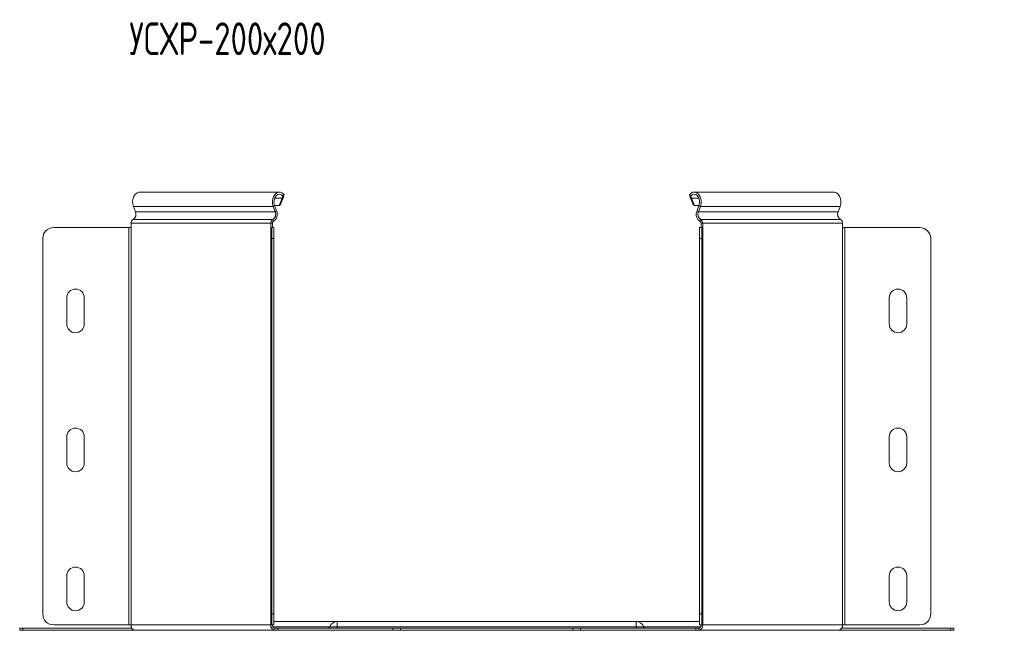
# Model space of a CAD drawing. Header units: millimetres. Extents: x -256 to 1513, y -7074 to 292.
# Tile 6 of 8: x -235 to 216, y -323 to -43. Entities that reach past the tile are written whole.
import ezdxf

# ---------------------------------------------------------------- set-up
doc = ezdxf.new("R2010")
doc.units = ezdxf.units.MM
doc.styles.add('SLDTEXTSTYLE3', font='TXT', dxfattribs={"width": 0.7, "bigfont": 'bigfont'})

msp = doc.modelspace()

# ---------------------------------------------------------------- linework, layer by layer
at = {"color": 7, "linetype": 'Continuous', "lineweight": 15}
for p, q in [((-116.53, -122.1), (-180.56, -122.1)), ((-115.26, -124.95), (-116.65, -128.22)), ((-114.64, -124.48), (-116.02, -127.75)), ((-115.26, -124.95), (-114.64, -124.48)), ((-114.34, -123.32), (-114.83, -124.05)), ((71.39, -123.32), (71.88, -124.05)), ((72.31, -124.95), (71.69, -124.48)), ((73.07, -127.75), (71.69, -124.48)), ((73.7, -128.22), (72.31, -124.95)), ((137.61, -122.1), (73.57, -122.1)), ((-183.37, -128.72), (-182.47, -131.1)), ((-118.43, -131.1), (-119.33, -128.72)), ((-116.65, -128.22), (-118.72, -128.22)), ((-117.81, -130.63), (-118.71, -128.25)), ((-116.02, -127.75), (-116.65, -128.22)), ((73.7, -128.22), (73.07, -127.75)), ((75.77, -128.22), (73.7, -128.22)), ((75.76, -128.25), (74.86, -130.63)), ((76.38, -128.72), (75.48, -131.1)), ((139.52, -131.1), (140.42, -128.72)), ((-219.89, -138.4), (-185.51, -138.4)), ((-185.51, -138.4), (-184.45, -138.4)), ((-184.45, -136.4), (-184.45, -138.4)), ((-120.41, -138.4), (-120.41, -136.4)), ((-120.41, -138.4), (-119.98, -138.4)), ((-119.98, -143.4), (-119.98, -138.4)), ((-119.98, -138.4), (-118.98, -138.4)), ((-119.71, -138.4), (-119.71, -136.4)), ((-118.98, -138.4), (-118.98, -143.4)), ((76.02, -138.4), (77.02, -138.4)), ((76.02, -143.4), (76.02, -138.4)), ((76.76, -136.4), (76.76, -138.4)), ((77.02, -138.4), (77.02, -143.4)), ((77.02, -138.4), (77.46, -138.4)), ((77.46, -136.4), (77.46, -138.4)), ((141.5, -138.4), (141.5, -136.4)), ((141.5, -138.4), (142.56, -138.4)), ((142.56, -138.4), (176.94, -138.4)), ((-224.89, -315.6), (-224.89, -143.4)), ((-119.98, -143.4), (-119.98, -315.6)), ((-118.98, -143.4), (-118.98, -315.6)), ((76.02, -315.6), (76.02, -143.4)), ((77.02, -315.6), (77.02, -143.4)), ((181.94, -143.4), (181.94, -315.6)), ((-213.89, -170.6), (-213.89, -182.6)), ((-205.89, -182.6), (-205.89, -170.6)), ((162.93, -170.6), (162.93, -182.6)), ((170.93, -182.6), (170.93, -170.6)), ((-213.89, -234.35), (-213.89, -246.35)), ((-205.89, -246.35), (-205.89, -234.35)), ((162.93, -234.35), (162.93, -246.35)), ((170.93, -246.35), (170.93, -234.35)), ((-213.89, -298.1), (-213.89, -310.1)), ((-205.89, -310.1), (-205.89, -298.1)), ((162.93, -298.1), (162.93, -310.1)), ((170.93, -310.1), (170.93, -298.1)), ((-119.98, -320.6), (-119.98, -315.6)), ((-118.98, -315.6), (-118.98, -320.6)), ((76.02, -320.6), (76.02, -315.6)), ((77.02, -315.6), (77.02, -320.6)), ((-89.98, -319.1), (-118.98, -319.1)), ((47.02, -319.1), (-89.98, -319.1)), ((76.02, -319.1), (47.02, -319.1)), ((-235.48, -323.1), (-235.48, -322.1)), ((-235.48, -322.1), (-234.01, -322.1)), ((-234.01, -323.1), (-235.48, -323.1)), ((-234.01, -322.1), (-184.09, -322.1)), ((-234.01, -323.1), (-182.68, -323.1)), ((-185.51, -320.6), (-219.89, -320.6)), ((-184.45, -320.6), (-185.51, -320.6)), ((-182.68, -323.1), (-118.65, -323.1)), ((-119.98, -320.6), (-120.41, -320.6)), ((-118.98, -320.6), (-119.98, -320.6)), ((-118.65, -322.1), (-117.23, -322.1)), ((-118.65, -323.1), (-117.23, -323.1)), ((-117.23, -322.1), (-117.23, -323.1)), ((-117.23, -322.1), (-64.49, -322.1)), ((-117.23, -323.1), (-64.49, -323.1)), ((-64.49, -322.1), (-60.95, -322.1)), ((-60.95, -323.1), (-64.49, -323.1)), ((-60.95, -322.1), (18, -322.1)), ((-60.95, -323.1), (18, -323.1)), ((18, -322.1), (21.54, -322.1)), ((21.54, -323.1), (18, -323.1)), ((21.54, -322.1), (74.28, -322.1)), ((21.54, -323.1), (74.28, -323.1)), ((74.28, -322.1), (74.28, -323.1)), ((74.28, -322.1), (75.7, -322.1)), ((74.28, -323.1), (75.7, -323.1)), ((75.7, -323.1), (139.73, -323.1)), ((77.02, -320.6), (76.02, -320.6)), ((77.46, -320.6), (77.02, -320.6)), ((139.73, -323.1), (191.06, -323.1)), ((141.14, -322.1), (191.06, -322.1)), ((142.56, -320.6), (141.5, -320.6)), ((176.94, -320.6), (142.56, -320.6)), ((191.06, -322.1), (192.52, -322.1)), ((192.52, -323.1), (191.06, -323.1)), ((192.52, -322.1), (192.52, -323.1))]:
    msp.add_line(p, q, dxfattribs=at)
at = {"color": 7, "linetype": 'Continuous', "lineweight": 0}
for p, q in [((-115.26, -124.95), (-118.71, -124.95)), ((75.76, -124.95), (72.31, -124.95)), ((-119.33, -128.72), (-183.37, -128.72)), ((-119.33, -128.72), (-118.71, -128.25)), ((-118.43, -131.1), (-117.81, -130.63)), ((75.48, -131.1), (74.86, -130.63)), ((76.38, -128.72), (75.76, -128.25)), ((140.42, -128.72), (76.38, -128.72)), ((-119.5, -134.68), (-183.53, -134.68)), ((-118.43, -131.1), (-182.47, -131.1)), ((-119.5, -134.68), (-119.3, -135.64)), ((139.52, -131.1), (75.48, -131.1)), ((76.55, -134.68), (76.35, -135.64)), ((140.58, -134.68), (76.55, -134.68)), ((-185.51, -138.4), (-185.51, -320.6)), ((-120.41, -136.4), (-184.45, -136.4)), ((-184.45, -320.6), (-184.45, -138.4)), ((-120.41, -136.4), (-119.71, -136.4)), ((-120.41, -320.6), (-120.41, -138.4)), ((77.46, -136.4), (76.76, -136.4)), ((141.5, -136.4), (77.46, -136.4)), ((77.46, -320.6), (77.46, -138.4)), ((141.5, -320.6), (141.5, -138.4)), ((142.56, -320.6), (142.56, -138.4)), ((-118.98, -143.4), (-119.98, -143.4)), ((77.02, -143.4), (76.02, -143.4)), ((-119.98, -315.6), (-118.98, -315.6)), ((76.02, -315.6), (77.02, -315.6)), ((-89.98, -319.1), (-89.98, -321.46)), ((47.02, -319.1), (47.02, -321.46)), ((-234.01, -322.1), (-234.01, -323.1)), ((-120.41, -320.6), (-184.45, -320.6)), ((-119.52, -321.46), (-93.41, -321.46)), ((-118.65, -322.1), (-118.65, -323.1)), ((-93.41, -321.46), (-89.98, -321.46)), ((47.02, -321.46), (-89.98, -321.46)), ((-89.98, -321.46), (-89.98, -322.1)), ((-64.49, -323.1), (-64.49, -322.1)), ((-60.95, -322.1), (-60.95, -323.1)), ((18, -323.1), (18, -322.1)), ((21.54, -322.1), (21.54, -323.1)), ((50.46, -321.46), (47.02, -321.46)), ((47.02, -321.46), (47.02, -322.1)), ((50.46, -321.46), (76.57, -321.46)), ((75.7, -322.1), (75.7, -323.1)), ((141.5, -320.6), (77.46, -320.6)), ((191.06, -323.1), (191.06, -322.1))]:
    msp.add_line(p, q, dxfattribs=at)
at = {"color": 7, "linetype": 'Continuous', "lineweight": 15, "flags": 128}
for points in [[(-183.37, -128.72), (-183.67, -127.53), (-183.73, -126.27), (-183.54, -125.04), (-183.12, -123.92), (-182.49, -123.02), (-181.71, -122.41), (-180.84, -122.12), (-180.56, -122.1)], [(-114.34, -123.32), (-115.07, -122.6), (-115.92, -122.18), (-116.81, -122.12), (-117.68, -122.41), (-118.46, -123.02), (-119.08, -123.92), (-119.51, -125.04), (-119.7, -126.27), (-119.64, -127.53), (-119.33, -128.72)], [(-114.83, -124.05), (-115.55, -123.38), (-116.4, -123.1), (-117.26, -123.26), (-118.03, -123.82), (-118.61, -124.72), (-118.94, -125.86), (-118.98, -127.08), (-118.71, -128.25)], [(76.38, -128.72), (76.69, -127.53), (76.75, -126.27), (76.56, -125.04), (76.13, -123.92), (75.51, -123.02), (74.73, -122.41), (73.86, -122.12), (72.97, -122.18), (72.12, -122.6), (71.39, -123.32)], [(75.76, -128.25), (76.03, -127.08), (75.99, -125.86), (75.66, -124.72), (75.08, -123.82), (74.31, -123.26), (73.45, -123.1), (72.6, -123.38), (71.88, -124.05)], [(137.61, -122.1), (137.89, -122.12), (138.76, -122.41), (139.54, -123.02), (140.17, -123.92), (140.59, -125.04), (140.78, -126.27), (140.72, -127.53), (140.42, -128.72)]]:
    msp.add_lwpolyline(points, dxfattribs=at)
at = {"color": 7, "linetype": 'Continuous', "lineweight": 15}
for centre, radius, start, end in [((-121.46, -132.27), 4, 302.6699, 24.1904), ((78.51, -132.27), 4, 155.8096, 237.3301), ((-182.63, -136.26), 1.82, 119.6529, 184.4929), ((-185.07, -132.27), 2.86, 302.6699, 24.1904), ((-118.6, -136.26), 1.82, 119.6529, 184.4929), ((-121.04, -132.27), 2.86, 302.6699, 24.1904), ((78.09, -132.27), 2.86, 155.8096, 237.3301), ((75.65, -136.26), 1.82, 355.5071, 60.3471), ((142.12, -132.27), 2.86, 155.8096, 237.3301), ((139.68, -136.26), 1.82, 355.5071, 60.3471), ((-219.89, -143.4), 5, 90, 180), ((-118.9, -136.34), 0.811, 119.6529, 184.4929), ((75.95, -136.34), 0.811, 355.5071, 60.3471), ((176.94, -143.4), 5, 0, 90), ((-209.89, -170.6), 4, 360, 180), ((166.93, -170.6), 4, 0, 180), ((-209.89, -182.6), 4, 180, 360), ((166.93, -182.6), 4, 180, 0), ((-209.89, -234.35), 4, 360, 180), ((166.93, -234.35), 4, 0, 180), ((-209.89, -246.35), 4, 180, 360), ((166.93, -246.35), 4, 180, 0), ((-209.89, -298.1), 4, 360, 180), ((166.93, -298.1), 4, 0, 180), ((-209.89, -310.1), 4, 180, 360), ((166.93, -310.1), 4, 180, 360), ((-219.89, -315.6), 5, 180, 270), ((176.94, -315.6), 5, 270, 0), ((-89.98, -322.78), 3.68, 90, 158.9773), ((47.02, -322.78), 3.68, 21.0227, 90), ((-184.84, -321.1), 1, 270, 309.7535), ((-182.24, -320.91), 2.23, 171.9505, 258.5782), ((-118.2, -320.91), 2.23, 171.9505, 258.5782), ((-118.38, -320.79), 1.34, 171.9505, 258.5782), ((-94.34, -321.1), 1, 270, 338.9773), ((51.39, -321.1), 1, 201.0227, 270), ((75.25, -320.91), 2.23, 281.4218, 8.0495), ((75.43, -320.79), 1.34, 281.4218, 8.0495), ((139.29, -320.91), 2.23, 281.4218, 8.0495), ((141.89, -321.1), 1, 230.2465, 270)]:
    msp.add_arc(centre, radius, start, end, dxfattribs=at)
for points in [[(-115.26, -124.95), (-115.08, -124.62), (-114.94, -124.31), (-114.83, -124.05)], [(-114.64, -124.48), (-114.49, -124.05), (-114.4, -123.66), (-114.34, -123.32)], [(71.39, -123.32), (71.45, -123.66), (71.54, -124.05), (71.69, -124.48)], [(71.88, -124.05), (71.99, -124.31), (72.13, -124.62), (72.31, -124.95)]]:
    msp.add_open_spline(points, degree=3, dxfattribs=at)

# ---------------------------------------------------------------- texts
at = {"color": 7, "linetype": 'Continuous', "lineweight": 0, "insert": (-185.25, -44.27), "char_height": 15, "attachment_point": 1, "style": 'SLDTEXTSTYLE3'}
msp.add_mtext('\\M+18454\\M+18452\\M+18456\\M+18451-200\\M+18487200', dxfattribs=at)

doc.saveas('drawing.dxf')
